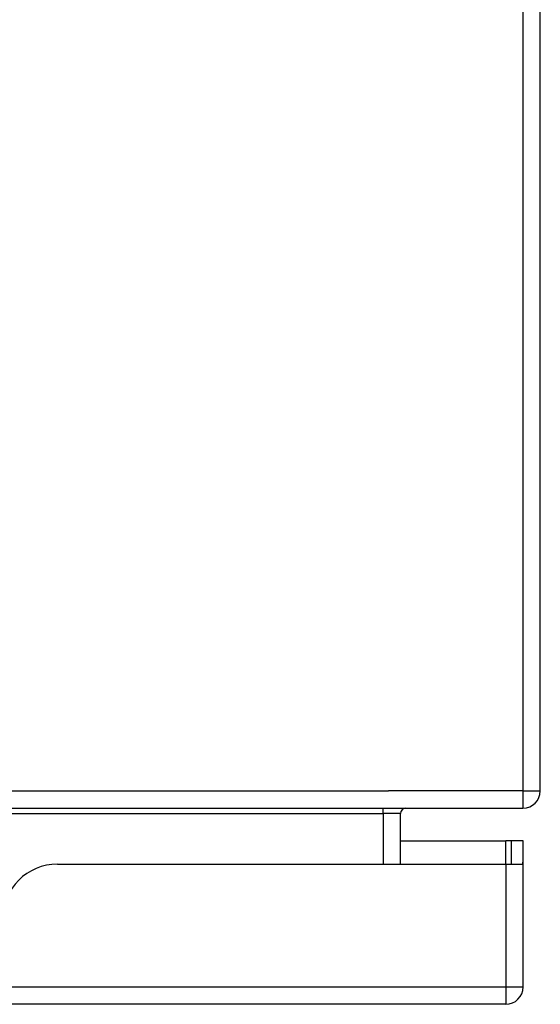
# Model space of a CAD drawing. Header units: inches. Extents: x 27 to 746, y 82 to 339.
# Tile 36 of 193: x 168.19 to 171.16, y 81.86 to 87.48. Entities that reach past the tile are written whole.
import ezdxf

# ---------------------------------------------------------------- set-up
doc = ezdxf.new("R2010")
doc.units = ezdxf.units.IN
doc.header["$MEASUREMENT"] = 0
doc.layers.add('Visible Edges(ANSI)', color=7, linetype='Continuous', lineweight=25)
doc.layers.add('Visible Tangent Edges(ANSI)', color=7, linetype='Continuous', lineweight=25)

msp = doc.modelspace()

# ---------------------------------------------------------------- linework, layer by layer
at = {"layer": 'Visible Edges(ANSI)'}
for p, q in [((171.1563, 83.0809), (171.1563, 92.8829)), ((99.2553, 82.9819), (171.0573, 82.9819)), ((170.3582, 82.6624), (170.3582, 82.9509)), ((170.3582, 82.7964), (170.9588, 82.7964)), ((170.9898, 82.7964), (170.9588, 82.7964)), ((171.0578, 82.7964), (170.9898, 82.7964)), ((170.9898, 82.7964), (170.9898, 82.6624)), ((171.0578, 82.6794), (171.0578, 82.7964)), ((171.0578, 81.9614), (171.0578, 82.6794)), ((168.4008, 82.6624), (170.9588, 82.6624)), ((170.9588, 82.6624), (171.0563, 82.6624)), ((170.9588, 81.8624), (99.3538, 81.8624))]:
    msp.add_line(p, q, dxfattribs=at)
for centre, radius, start, end in [((171.0573, 83.0809), 0.099, 270, 0), ((170.3892, 82.9509), 0.031, 90, 180), ((170.9588, 82.6794), 0.099, 350.1123, 0), ((168.4008, 82.3504), 0.312, 90, 180), ((170.9588, 81.9614), 0.099, 270, 0)]:
    msp.add_arc(centre, radius, start, end, dxfattribs=at)
at = {"layer": 'Visible Tangent Edges(ANSI)'}
for p, q in [((171.0573, 92.8829), (171.0573, 83.0809)), ((99.2553, 83.0809), (170.2902, 83.0809)), ((171.0573, 83.0809), (170.2902, 83.0809)), ((171.0573, 83.0809), (171.1563, 83.0809)), ((171.0573, 83.0809), (171.0573, 82.9819)), ((170.2592, 82.9509), (170.2592, 82.9819)), ((167.5877, 82.9509), (170.2592, 82.9509)), ((170.3582, 82.9509), (170.2592, 82.9509)), ((170.2592, 82.9509), (170.2592, 82.6624)), ((170.9588, 82.6624), (170.9588, 82.7964)), ((170.9588, 82.6624), (170.9588, 81.9614)), ((99.3538, 81.9614), (170.9588, 81.9614)), ((170.9588, 81.9614), (171.0578, 81.9614)), ((170.9588, 81.9614), (170.9588, 81.8624))]:
    msp.add_line(p, q, dxfattribs=at)

doc.saveas('drawing.dxf')
